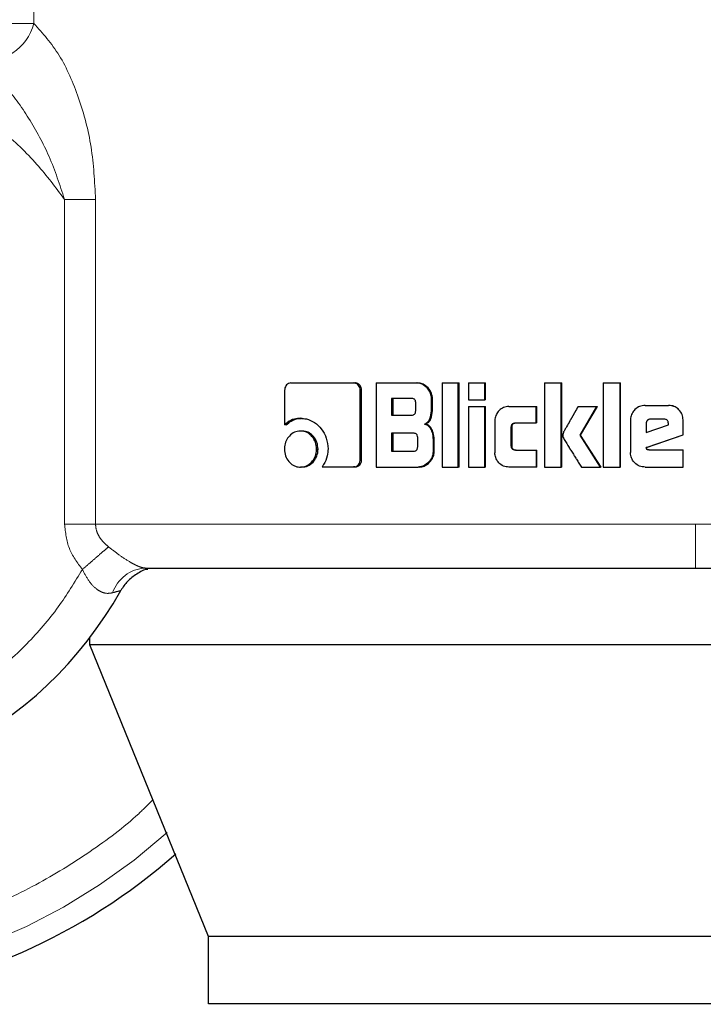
# Model space of a CAD drawing. Header units: millimetres. Extents: x 26 to 239, y 85 to 160.
# Tile 3 of 72: x 40.186 to 40.999, y 84.538 to 85.709. Entities that reach past the tile are written whole.
import ezdxf

# ---------------------------------------------------------------- set-up
doc = ezdxf.new("R2010")
doc.units = ezdxf.units.MM
doc.linetypes.add('PHANTOM', pattern=[12.7, 6.35, -1.27, 1.27, -1.27, 1.27, -1.27])

msp = doc.modelspace()

# ---------------------------------------------------------------- linework, layer by layer
at = {"color": 8, "linetype": 'PHANTOM', "lineweight": 18}
for p, q in [((40.2028, 85.7042), (40.2028, 86.4968)), ((40.2028, 85.7042), (40.1621, 85.7042)), ((40.2393, 85.1088), (40.2393, 85.495)), ((40.2762, 85.495), (40.2393, 85.495)), ((40.2762, 85.1088), (40.2762, 85.495)), ((40.2393, 85.1088), (40.2762, 85.1088)), ((40.99, 85.1088), (40.2762, 85.1088)), ((41.9963, 85.1088), (40.99, 85.1088))]:
    msp.add_line(p, q, dxfattribs=at)
at = {"color": 7, "linetype": 'Continuous', "lineweight": 25}
for p, q in [((40.5086, 85.2767), (40.5832, 85.2767)), ((40.5832, 85.2767), (40.5848, 85.2767)), ((40.6099, 85.2767), (40.6099, 85.1767)), ((40.6099, 85.2767), (40.6582, 85.2767)), ((40.6582, 85.2767), (40.6595, 85.2767)), ((40.6886, 85.2767), (40.7077, 85.2767)), ((40.6886, 85.2767), (40.6886, 85.1767)), ((40.7077, 85.1767), (40.7077, 85.2767)), ((40.7077, 85.2767), (40.7089, 85.2767)), ((40.7089, 85.1767), (40.7089, 85.2767)), ((40.7198, 85.2767), (40.7391, 85.2767)), ((40.7198, 85.2767), (40.7198, 85.2567)), ((40.7391, 85.2567), (40.7391, 85.2767)), ((40.7391, 85.2767), (40.7401, 85.2767)), ((40.7401, 85.2567), (40.7401, 85.2767)), ((40.8103, 85.2767), (40.8301, 85.2767)), ((40.8103, 85.2767), (40.8103, 85.1767)), ((40.8301, 85.1767), (40.8301, 85.2767)), ((40.8301, 85.2767), (40.8307, 85.2767)), ((40.8307, 85.1767), (40.8307, 85.2767)), ((40.8802, 85.2767), (40.8802, 85.1767)), ((40.8802, 85.2767), (40.9001, 85.2767)), ((40.9001, 85.1767), (40.9001, 85.2767)), ((40.9001, 85.2767), (40.9005, 85.2767)), ((40.9005, 85.1767), (40.9005, 85.2767)), ((40.5011, 85.2682), (40.5011, 85.2269)), ((40.5911, 85.1854), (40.5911, 85.2682)), ((40.5926, 85.2682), (40.5911, 85.2682)), ((40.5926, 85.1854), (40.5926, 85.2682)), ((40.6522, 85.2583), (40.6283, 85.2583)), ((40.6283, 85.2583), (40.6283, 85.2385)), ((40.6298, 85.2583), (40.6298, 85.2385)), ((40.657, 85.2435), (40.657, 85.2533)), ((40.6758, 85.2462), (40.6758, 85.2582)), ((40.677, 85.2582), (40.6758, 85.2582)), ((40.677, 85.2462), (40.677, 85.2582)), ((40.7198, 85.2567), (40.7391, 85.2567)), ((40.7198, 85.2487), (40.7391, 85.2487)), ((40.7198, 85.2487), (40.7198, 85.1767)), ((40.7401, 85.2567), (40.7391, 85.2567)), ((40.7391, 85.1767), (40.7391, 85.2487)), ((40.7391, 85.2487), (40.7401, 85.2487)), ((40.7401, 85.1767), (40.7401, 85.2487)), ((40.7678, 85.2488), (40.8002, 85.2488)), ((40.8002, 85.2292), (40.8002, 85.2488)), ((40.8002, 85.2488), (40.801, 85.2488)), ((40.801, 85.2292), (40.801, 85.2488)), ((40.8502, 85.2487), (40.8726, 85.2487)), ((40.8525, 85.2145), (40.8726, 85.2487)), ((40.8531, 85.2145), (40.8731, 85.2487)), ((40.8726, 85.2487), (40.8731, 85.2487)), ((40.9299, 85.25), (40.9577, 85.25)), ((40.9577, 85.25), (40.9579, 85.25)), ((40.6283, 85.2385), (40.6522, 85.2385)), ((40.677, 85.2462), (40.6758, 85.2462)), ((40.5031, 85.2269), (40.5011, 85.2269)), ((40.5199, 85.2347), (40.5218, 85.2347)), ((40.6673, 85.2279), (40.6686, 85.2279)), ((40.7512, 85.2318), (40.7512, 85.1937)), ((40.7707, 85.2017), (40.7707, 85.2242)), ((40.7716, 85.2242), (40.7707, 85.2242)), ((40.7716, 85.2017), (40.7716, 85.2242)), ((40.7757, 85.2292), (40.8002, 85.2292)), ((40.801, 85.2292), (40.8002, 85.2292)), ((40.9126, 85.2327), (40.9126, 85.194)), ((40.9311, 85.2287), (40.9311, 85.2179)), ((40.9311, 85.2287), (40.9313, 85.2287)), ((40.9311, 85.2179), (40.9576, 85.2268)), ((40.9313, 85.2287), (40.9313, 85.2179)), ((40.9525, 85.2337), (40.9362, 85.2337)), ((40.9576, 85.2268), (40.9576, 85.2286)), ((40.9751, 85.2327), (40.9751, 85.2327)), ((40.9751, 85.2152), (40.9751, 85.2327)), ((40.9751, 85.2152), (40.9751, 85.2327)), ((40.5217, 85.2196), (40.5199, 85.2196)), ((40.6546, 85.2169), (40.6283, 85.2169)), ((40.6283, 85.2169), (40.6283, 85.1957)), ((40.6298, 85.2169), (40.6298, 85.1957)), ((40.877, 85.1767), (40.8525, 85.2145)), ((40.8531, 85.2145), (40.8525, 85.2145)), ((40.8775, 85.1767), (40.8531, 85.2145)), ((40.9313, 85.1999), (40.9751, 85.2152)), ((40.9315, 85.1999), (40.9751, 85.2152)), ((40.9751, 85.2152), (40.9751, 85.2152)), ((40.6594, 85.2007), (40.6594, 85.2119)), ((40.6777, 85.2094), (40.6777, 85.1952)), ((40.6789, 85.2094), (40.6777, 85.2094)), ((40.6789, 85.1952), (40.6789, 85.2094)), ((40.7716, 85.2017), (40.7707, 85.2017)), ((40.5391, 85.1981), (40.5408, 85.1981)), ((40.6283, 85.1957), (40.6546, 85.1957)), ((40.6789, 85.1952), (40.6777, 85.1952)), ((40.7757, 85.1968), (40.8002, 85.1968)), ((40.8002, 85.1968), (40.801, 85.1968)), ((40.8002, 85.1968), (40.8002, 85.1767)), ((40.801, 85.1767), (40.801, 85.1968)), ((40.9315, 85.1999), (40.9313, 85.1999)), ((40.9345, 85.1971), (40.9751, 85.1971)), ((40.9751, 85.1767), (40.9751, 85.1971)), ((40.9751, 85.1971), (40.9751, 85.1971)), ((40.9751, 85.1767), (40.9751, 85.1971)), ((40.5926, 85.1854), (40.5911, 85.1854)), ((40.5217, 85.1767), (40.5199, 85.1767)), ((40.5456, 85.177), (40.5832, 85.177)), ((40.5848, 85.177), (40.5832, 85.177)), ((40.6099, 85.1767), (40.6601, 85.1767)), ((40.6614, 85.1767), (40.6601, 85.1767)), ((40.6886, 85.1767), (40.7077, 85.1767)), ((40.7089, 85.1767), (40.7077, 85.1767)), ((40.7198, 85.1767), (40.7391, 85.1767)), ((40.7401, 85.1767), (40.7391, 85.1767)), ((40.8002, 85.1767), (40.7678, 85.1767)), ((40.801, 85.1767), (40.8002, 85.1767)), ((40.8103, 85.1767), (40.8301, 85.1767)), ((40.8307, 85.1767), (40.8301, 85.1767)), ((40.8541, 85.1767), (40.877, 85.1767)), ((40.8775, 85.1767), (40.877, 85.1767)), ((40.8802, 85.1767), (40.9001, 85.1767)), ((40.9005, 85.1767), (40.9001, 85.1767)), ((40.9299, 85.1767), (40.9751, 85.1767)), ((40.9751, 85.1767), (40.9751, 85.1767)), ((40.2694, 84.9654), (40.2694, 84.9738)), ((41.8055, 84.9654), (40.2694, 84.9654)), ((40.4104, 84.6184), (40.2694, 84.9654)), ((41.684, 84.6184), (40.4104, 84.6184)), ((40.4104, 84.5384), (40.4104, 84.6184)), ((41.684, 84.5384), (40.4104, 84.5384))]:
    msp.add_line(p, q, dxfattribs=at)
for radius, start, end in [(0.72, 105.8112, 311.2516), (0.4685, 123.2858, 330.8783)]:
    msp.add_arc((39.8969, 85.258), radius, start, end, dxfattribs=at)
at = {"color": 8, "linetype": 'PHANTOM', "lineweight": 18}
for centre, radius, start, end in [((40.1452, 85.7187), 0.0593, 260.8937, 345.89), ((39.8969, 85.258), 0.6941, 180, 312.0009), ((40.3376, 85.0133), 0.0434, 92.9243, 161.4487)]:
    msp.add_arc(centre, radius, start, end, dxfattribs=at)
for points, knots in [([(40.2028, 85.7042), (40.2133, 85.6924), (40.2346, 85.6687), (40.2573, 85.6159), (40.273, 85.5576), (40.2751, 85.5159), (40.2762, 85.495)], [0, 0, 0, 0, 0.245904, 0.494345, 0.745909, 1, 1, 1, 1]), ([(40.2393, 85.495), (40.2287, 85.5091), (40.2066, 85.5387), (40.1647, 85.5786), (40.114, 85.6153), (40.0541, 85.6457), (39.9861, 85.6669), (39.912, 85.6764), (39.835, 85.6722), (39.759, 85.6535), (39.6881, 85.621), (39.6255, 85.5768), (39.5738, 85.524), (39.5341, 85.466), (39.5061, 85.4062), (39.4888, 85.3473), (39.4807, 85.2913), (39.4799, 85.2379), (39.4858, 85.1848), (39.4993, 85.1298), (39.5221, 85.0729), (39.5557, 85.0161), (39.6008, 84.9622), (39.6573, 84.9146), (39.7238, 84.8766), (39.7976, 84.8511), (39.875, 84.8397), (39.952, 84.8429), (40.0249, 84.8595), (40.0906, 84.8872), (40.1473, 84.9231), (40.1943, 84.9645), (40.2322, 85.0084), (40.2513, 85.0399), (40.2605, 85.055)], [0, 0, 0, 0, 0.0246111, 0.0514242, 0.0804569, 0.1116292, 0.1447396, 0.1794504, 0.2152902, 0.2516814, 0.2879915, 0.323595, 0.3579379, 0.3905811, 0.4212224, 0.4496929, 0.4759398, 0.5000014, 0.5240493, 0.5502813, 0.5787372, 0.609364, 0.6419936, 0.6763264, 0.7119235, 0.7482309, 0.7846235, 0.8204695, 0.8551899, 0.8883123, 0.9194984, 0.9485459, 0.975374, 1, 1, 1, 1]), ([(40.2393, 85.495), (40.2337, 85.5122), (40.2226, 85.546), (40.1978, 85.5915), (40.1694, 85.6314), (40.1468, 85.6507), (40.1359, 85.6601)], [0, 0, 0, 0, 0.265019, 0.5212874, 0.7668806, 1, 1, 1, 1]), ([(40.3443, 84.781), (40.3388, 84.7755), (40.3159, 84.7527), (40.2696, 84.7183), (40.2052, 84.6784), (40.1341, 84.646), (40.0581, 84.6216), (39.9785, 84.6066), (39.8969, 84.6015), (39.8154, 84.6066), (39.7357, 84.6216), (39.6597, 84.6459), (39.5887, 84.6785), (39.524, 84.718), (39.4662, 84.763), (39.4158, 84.812), (39.3685, 84.8687), (39.3266, 84.9329), (39.2919, 85.0036), (39.2643, 85.0823), (39.2456, 85.167), (39.2432, 85.2289), (39.2421, 85.258)], [0, 0, 0, 0, 0.015432, 0.063527, 0.113359, 0.164673, 0.217158, 0.270453, 0.324164, 0.377874, 0.431169, 0.483655, 0.534968, 0.5848, 0.632895, 0.679058, 0.723157, 0.778356, 0.829925, 0.877924, 0.942724, 1, 1, 1, 1]), ([(40.2605, 85.055), (40.2545, 85.063), (40.2426, 85.079), (40.2404, 85.0989), (40.2393, 85.1088)], [0, 0, 0, 0, 0.500881, 1, 1, 1, 1]), ([(40.2762, 85.1088), (40.2764, 85.1063), (40.2769, 85.1012), (40.2802, 85.0941), (40.2852, 85.0875), (40.2895, 85.0838), (40.2917, 85.0819)], [0, 0, 0, 0, 0.228022, 0.46711, 0.723287, 1, 1, 1, 1]), ([(40.99, 85.0567), (40.99, 85.0574), (40.99, 85.0585), (40.99, 85.065), (40.99, 85.0717), (40.99, 85.0801), (40.99, 85.0922), (40.99, 85.1022), (40.99, 85.1088)], [0, 0, 0, 0, 0.239816, 0.368829, 0.500515, 0.632111, 0.760892, 1, 1, 1, 1]), ([(40.2917, 85.0819), (40.2897, 85.0802), (40.2857, 85.0768), (40.278, 85.0701), (40.2695, 85.0627), (40.2635, 85.0576), (40.2605, 85.055)], [0, 0, 0, 0, 0.246707, 0.499991, 0.753262, 1, 1, 1, 1]), ([(40.2917, 85.0819), (40.296, 85.0785), (40.3043, 85.0721), (40.3152, 85.0649), (40.3228, 85.0607), (40.3278, 85.0584), (40.3321, 85.057), (40.3343, 85.0568), (40.3354, 85.0567)], [0, 0, 0, 0, 0.279003, 0.530989, 0.649378, 0.765738, 0.881612, 1, 1, 1, 1]), ([(40.2964, 85.0272), (40.2933, 85.0267), (40.2886, 85.026), (40.2819, 85.0287), (40.2753, 85.033), (40.2674, 85.0416), (40.2629, 85.0504), (40.2605, 85.055)], [0, 0, 0, 0, 0.248995, 0.369416, 0.488633, 0.733645, 1, 1, 1, 1]), ([(40.3062, 85.03), (40.306, 85.03), (40.3058, 85.0299), (40.3032, 85.0291), (40.2991, 85.028), (40.2964, 85.0272)], [0, 0, 0, 0, 0.24393, 0.491182, 1, 1, 1, 1])]:
    msp.add_open_spline(points, degree=3, knots=knots, dxfattribs=at)
at = {"color": 7, "linetype": 'Continuous', "lineweight": 25}
for points, knots in [([(40.5086, 85.2767), (40.5077, 85.2766), (40.5058, 85.2764), (40.5035, 85.2746), (40.5018, 85.2722), (40.5012, 85.27), (40.5012, 85.2686), (40.5011, 85.2682)], [0, 0, 0, 0, 0.237847, 0.478363, 0.691212, 0.91485, 1, 1, 1, 1]), ([(40.5911, 85.2682), (40.591, 85.2693), (40.5908, 85.2714), (40.5892, 85.2739), (40.5872, 85.2757), (40.5851, 85.2766), (40.5837, 85.2767), (40.5832, 85.2767)], [0, 0, 0, 0, 0.232012, 0.466647, 0.674323, 0.866852, 1, 1, 1, 1]), ([(40.5926, 85.2682), (40.5925, 85.2693), (40.5923, 85.2715), (40.5906, 85.2742), (40.5883, 85.2761), (40.5863, 85.2766), (40.5851, 85.2767), (40.5848, 85.2767)], [0, 0, 0, 0, 0.2452195, 0.4932019, 0.7058983, 0.9340995, 1, 1, 1, 1]), ([(40.6758, 85.2582), (40.6756, 85.2603), (40.6752, 85.2643), (40.6716, 85.27), (40.6669, 85.2744), (40.6618, 85.2765), (40.6591, 85.2767), (40.6582, 85.2767)], [0, 0, 0, 0, 0.211225, 0.417837, 0.697638, 0.899614, 1, 1, 1, 1]), ([(40.677, 85.2582), (40.6768, 85.2603), (40.6764, 85.2643), (40.6728, 85.27), (40.6681, 85.2745), (40.6631, 85.2765), (40.6604, 85.2767), (40.6595, 85.2767)], [0, 0, 0, 0, 0.212424, 0.42008, 0.699941, 0.900856, 1, 1, 1, 1]), ([(40.657, 85.2533), (40.6569, 85.2541), (40.6569, 85.2554), (40.656, 85.2569), (40.6549, 85.2578), (40.6536, 85.2582), (40.6526, 85.2583), (40.6522, 85.2583)], [0, 0, 0, 0, 0.3146583, 0.4682566, 0.6230086, 0.8396739, 1, 1, 1, 1]), ([(40.7678, 85.2488), (40.7657, 85.2485), (40.7614, 85.2481), (40.7562, 85.2443), (40.7526, 85.2394), (40.7513, 85.235), (40.7512, 85.2324), (40.7512, 85.2318)], [0, 0, 0, 0, 0.24611, 0.494094, 0.706504, 0.932703, 1, 1, 1, 1]), ([(40.8502, 85.2487), (40.8489, 85.2464), (40.8475, 85.2439), (40.8459, 85.2411), (40.8455, 85.2405), (40.8451, 85.2398), (40.8448, 85.2392), (40.8445, 85.2387), (40.8442, 85.2382), (40.8439, 85.2376), (40.8435, 85.2371), (40.8432, 85.2365), (40.8429, 85.236), (40.8427, 85.2356), (40.8424, 85.2352), (40.8422, 85.2347), (40.8419, 85.2341), (40.8413, 85.2331), (40.8394, 85.2299), (40.8371, 85.2259), (40.8348, 85.2218), (40.8336, 85.2197), (40.8325, 85.2176), (40.8322, 85.2159), (40.8319, 85.2145)], [0, 0, 0, 0, 0.207055, 0.219978, 0.245833, 0.258809, 0.284666, 0.297587, 0.310562, 0.3235, 0.349357, 0.36228, 0.375217, 0.388193, 0.40113, 0.414053, 0.426993, 0.452868, 0.504638, 0.711653, 0.815167, 0.866916, 0.892808, 1, 1, 1, 1]), ([(40.9299, 85.25), (40.9277, 85.2498), (40.9232, 85.2494), (40.9178, 85.2456), (40.9141, 85.2407), (40.9127, 85.2361), (40.9126, 85.2334), (40.9126, 85.2327)], [0, 0, 0, 0, 0.242828, 0.487151, 0.701527, 0.919956, 1, 1, 1, 1]), ([(40.9751, 85.2327), (40.9748, 85.2349), (40.9744, 85.2394), (40.9706, 85.2447), (40.9657, 85.2485), (40.9611, 85.2499), (40.9584, 85.25), (40.9577, 85.25)], [0, 0, 0, 0, 0.242778, 0.486971, 0.700819, 0.920405, 1, 1, 1, 1]), ([(40.9751, 85.2327), (40.9749, 85.2349), (40.9745, 85.2394), (40.9706, 85.2448), (40.9657, 85.2486), (40.9612, 85.2499), (40.9585, 85.25), (40.9579, 85.25)], [0, 0, 0, 0, 0.244543, 0.49052, 0.705468, 0.924139, 1, 1, 1, 1]), ([(40.6522, 85.2385), (40.6529, 85.2386), (40.6541, 85.2386), (40.6555, 85.2394), (40.6564, 85.2404), (40.6569, 85.2419), (40.657, 85.243), (40.657, 85.2435)], [0, 0, 0, 0, 0.272698, 0.436197, 0.601255, 0.792665, 1, 1, 1, 1]), ([(40.6673, 85.2279), (40.6685, 85.2284), (40.6707, 85.2294), (40.6734, 85.2325), (40.6754, 85.2381), (40.6756, 85.2429), (40.6758, 85.2462)], [0, 0, 0, 0, 0.1865778, 0.3433779, 0.5488781, 1, 1, 1, 1]), ([(40.6686, 85.2279), (40.6698, 85.2284), (40.672, 85.2294), (40.6746, 85.2324), (40.6766, 85.2381), (40.6769, 85.2429), (40.677, 85.2462)], [0, 0, 0, 0, 0.184845, 0.341596, 0.546653, 1, 1, 1, 1]), ([(40.5199, 85.2347), (40.5176, 85.2345), (40.5121, 85.2341), (40.5057, 85.2311), (40.5022, 85.2279), (40.5011, 85.2269)], [0, 0, 0, 0, 0.3503542, 0.7926013, 1, 1, 1, 1]), ([(40.5031, 85.2269), (40.505, 85.2286), (40.5093, 85.2322), (40.516, 85.2345), (40.5204, 85.2346), (40.5218, 85.2347)], [0, 0, 0, 0, 0.348275, 0.793363, 1, 1, 1, 1]), ([(40.5199, 85.2347), (40.5223, 85.2346), (40.5282, 85.2342), (40.537, 85.2301), (40.5453, 85.2222), (40.5516, 85.2113), (40.5523, 85.2026), (40.5527, 85.1983)], [0, 0, 0, 0, 0.141649, 0.344207, 0.545929, 0.775191, 1, 1, 1, 1]), ([(40.6673, 85.2279), (40.6686, 85.2275), (40.6712, 85.2266), (40.6745, 85.2231), (40.6771, 85.2173), (40.6775, 85.2124), (40.6777, 85.2094)], [0, 0, 0, 0, 0.175792, 0.369305, 0.612776, 1, 1, 1, 1]), ([(40.6789, 85.2094), (40.6788, 85.2121), (40.6784, 85.2167), (40.6761, 85.2224), (40.6732, 85.226), (40.6705, 85.2274), (40.6689, 85.2278), (40.6686, 85.2279)], [0, 0, 0, 0, 0.347397, 0.60613, 0.779134, 0.952781, 1, 1, 1, 1]), ([(40.7707, 85.2242), (40.7708, 85.2249), (40.7708, 85.2261), (40.7715, 85.2275), (40.7725, 85.2285), (40.774, 85.2292), (40.7751, 85.2292), (40.7757, 85.2292)], [0, 0, 0, 0, 0.24926, 0.411974, 0.57639, 0.763937, 1, 1, 1, 1]), ([(40.7716, 85.2242), (40.7717, 85.225), (40.7717, 85.2261), (40.7724, 85.2276), (40.7735, 85.2286), (40.7749, 85.2292), (40.776, 85.2292), (40.7766, 85.2292)], [0, 0, 0, 0, 0.266499, 0.427945, 0.590924, 0.784511, 1, 1, 1, 1]), ([(40.9362, 85.2337), (40.9355, 85.2336), (40.9341, 85.2335), (40.9325, 85.2323), (40.9313, 85.2308), (40.9311, 85.2295), (40.9311, 85.2288), (40.9311, 85.2287)], [0, 0, 0, 0, 0.271979, 0.519391, 0.755442, 0.965093, 1, 1, 1, 1]), ([(40.9365, 85.2337), (40.9358, 85.2337), (40.9344, 85.2335), (40.9328, 85.2324), (40.9316, 85.2309), (40.9313, 85.2296), (40.9313, 85.2289), (40.9313, 85.2287)], [0, 0, 0, 0, 0.257457, 0.505111, 0.738658, 0.95056, 1, 1, 1, 1]), ([(40.9576, 85.2286), (40.9575, 85.2294), (40.9575, 85.2306), (40.9567, 85.2321), (40.9557, 85.233), (40.9543, 85.2336), (40.9532, 85.2337), (40.9525, 85.2337)], [0, 0, 0, 0, 0.273451, 0.436369, 0.600536, 0.749592, 1, 1, 1, 1]), ([(40.5199, 85.2196), (40.5174, 85.2194), (40.5125, 85.2188), (40.5067, 85.2142), (40.5026, 85.2081), (40.5011, 85.2024), (40.501, 85.199), (40.5009, 85.1981)], [0, 0, 0, 0, 0.242994, 0.488139, 0.698186, 0.921166, 1, 1, 1, 1]), ([(40.5391, 85.1981), (40.5388, 85.2009), (40.5383, 85.2064), (40.5341, 85.2131), (40.5287, 85.2178), (40.5236, 85.2195), (40.5206, 85.2196), (40.5199, 85.2196)], [0, 0, 0, 0, 0.242991, 0.488052, 0.699997, 0.923094, 1, 1, 1, 1]), ([(40.5408, 85.1981), (40.5406, 85.2009), (40.5401, 85.2063), (40.536, 85.213), (40.5306, 85.2177), (40.5255, 85.2195), (40.5225, 85.2196), (40.5217, 85.2196)], [0, 0, 0, 0, 0.240952, 0.483972, 0.69574, 0.919705, 1, 1, 1, 1]), ([(40.6594, 85.2119), (40.6593, 85.2128), (40.6592, 85.2141), (40.6584, 85.2156), (40.6573, 85.2164), (40.656, 85.2168), (40.655, 85.2169), (40.6546, 85.2169)], [0, 0, 0, 0, 0.3208194, 0.4740064, 0.6282025, 0.8437691, 1, 1, 1, 1]), ([(40.8319, 85.2145), (40.832, 85.2136), (40.8323, 85.2118), (40.8352, 85.2069), (40.8377, 85.2028), (40.8399, 85.1993), (40.8402, 85.1988), (40.8405, 85.1983), (40.841, 85.1976), (40.8423, 85.1955), (40.8438, 85.1931), (40.8453, 85.1908), (40.8463, 85.1892), (40.8473, 85.1876), (40.849, 85.1849), (40.8512, 85.1814), (40.8531, 85.1783), (40.8541, 85.1767)], [0, 0, 0, 0, 0.061754, 0.125069, 0.37784, 0.393652, 0.409436, 0.417319, 0.433118, 0.464697, 0.590989, 0.622564, 0.65414, 0.717271, 0.748843, 0.875124, 1, 1, 1, 1]), ([(40.6546, 85.1957), (40.6553, 85.1957), (40.6564, 85.1958), (40.6578, 85.1965), (40.6587, 85.1976), (40.6593, 85.1991), (40.6593, 85.2002), (40.6594, 85.2007)], [0, 0, 0, 0, 0.266578, 0.428913, 0.593105, 0.790591, 1, 1, 1, 1]), ([(40.7757, 85.1968), (40.7748, 85.1968), (40.7736, 85.1969), (40.7721, 85.1978), (40.7712, 85.1989), (40.7708, 85.2003), (40.7708, 85.2013), (40.7707, 85.2017)], [0, 0, 0, 0, 0.324372, 0.475618, 0.626626, 0.831073, 1, 1, 1, 1]), ([(40.7766, 85.1968), (40.7757, 85.1968), (40.7744, 85.1969), (40.7729, 85.1979), (40.7721, 85.199), (40.7717, 85.2003), (40.7716, 85.2013), (40.7716, 85.2017)], [0, 0, 0, 0, 0.334716, 0.484941, 0.634501, 0.846406, 1, 1, 1, 1]), ([(40.5009, 85.1981), (40.5012, 85.1954), (40.5016, 85.1899), (40.5057, 85.1832), (40.5111, 85.1786), (40.516, 85.1769), (40.519, 85.1767), (40.5199, 85.1767)], [0, 0, 0, 0, 0.243121, 0.488341, 0.697766, 0.916618, 1, 1, 1, 1]), ([(40.5199, 85.1767), (40.5223, 85.177), (40.5272, 85.1775), (40.5332, 85.1822), (40.5374, 85.1882), (40.5389, 85.1939), (40.539, 85.1972), (40.5391, 85.1981)], [0, 0, 0, 0, 0.242942, 0.487977, 0.701046, 0.919114, 1, 1, 1, 1]), ([(40.5217, 85.1767), (40.5241, 85.177), (40.529, 85.1775), (40.5349, 85.1821), (40.5391, 85.1881), (40.5407, 85.1938), (40.5408, 85.1972), (40.5408, 85.1981)], [0, 0, 0, 0, 0.24096, 0.484046, 0.695989, 0.91532, 1, 1, 1, 1]), ([(40.5527, 85.1983), (40.5525, 85.1956), (40.552, 85.189), (40.5489, 85.1818), (40.5462, 85.1778), (40.5456, 85.177)], [0, 0, 0, 0, 0.35138, 0.854003, 1, 1, 1, 1]), ([(40.6777, 85.1952), (40.6775, 85.1931), (40.6771, 85.1891), (40.6735, 85.1834), (40.6687, 85.1789), (40.6637, 85.1769), (40.661, 85.1768), (40.6601, 85.1767)], [0, 0, 0, 0, 0.212287, 0.418144, 0.699471, 0.905977, 1, 1, 1, 1]), ([(40.6614, 85.1767), (40.6634, 85.1769), (40.6672, 85.1774), (40.6727, 85.1812), (40.6769, 85.1862), (40.6788, 85.1914), (40.6789, 85.1943), (40.6789, 85.1952)], [0, 0, 0, 0, 0.2136848, 0.4277431, 0.7030185, 0.9072261, 1, 1, 1, 1]), ([(40.7678, 85.1767), (40.7656, 85.1769), (40.7611, 85.1774), (40.7559, 85.1814), (40.7524, 85.1865), (40.7513, 85.1908), (40.7512, 85.1932), (40.7512, 85.1937)], [0, 0, 0, 0, 0.254572, 0.510743, 0.728453, 0.94528, 1, 1, 1, 1]), ([(40.9299, 85.1767), (40.9276, 85.1769), (40.9231, 85.1774), (40.9177, 85.1812), (40.914, 85.1862), (40.9127, 85.1907), (40.9126, 85.1933), (40.9126, 85.194)], [0, 0, 0, 0, 0.246516, 0.49484, 0.706865, 0.924825, 1, 1, 1, 1]), ([(40.9345, 85.1971), (40.9339, 85.1971), (40.9331, 85.1971), (40.9323, 85.1975), (40.9319, 85.1978), (40.9315, 85.1986), (40.9314, 85.1993), (40.9313, 85.1999)], [0, 0, 0, 0, 0.335073, 0.463333, 0.562721, 0.662431, 1, 1, 1, 1]), ([(40.9347, 85.1971), (40.9342, 85.1971), (40.9335, 85.1971), (40.9327, 85.1974), (40.9322, 85.1977), (40.9317, 85.1985), (40.9316, 85.1993), (40.9315, 85.1999)], [0, 0, 0, 0, 0.28994, 0.427024, 0.537153, 0.648398, 1, 1, 1, 1]), ([(40.5832, 85.177), (40.5842, 85.1771), (40.5861, 85.1773), (40.5885, 85.1791), (40.5903, 85.1814), (40.591, 85.1837), (40.591, 85.1851), (40.5911, 85.1854)], [0, 0, 0, 0, 0.2373377, 0.4774678, 0.6928775, 0.9182682, 1, 1, 1, 1]), ([(40.5848, 85.177), (40.5859, 85.1771), (40.588, 85.1773), (40.5905, 85.1794), (40.5922, 85.1819), (40.5926, 85.1841), (40.5926, 85.1852), (40.5926, 85.1854)], [0, 0, 0, 0, 0.267589, 0.513604, 0.736652, 0.951876, 1, 1, 1, 1]), ([(40.3382, 85.055), (40.3382, 85.055), (40.3335, 85.055), (40.325, 85.0495), (40.3137, 85.0416), (40.3087, 85.0338), (40.3062, 85.03)], [0, 0, 0, 0, 0.000029, 0.337279, 0.674576, 1, 1, 1, 1]), ([(40.3354, 85.0567), (40.3652, 85.0567), (40.4254, 85.0567), (40.5277, 85.0567), (40.6374, 85.0567), (40.7528, 85.0567), (40.871, 85.0567), (40.9505, 85.0567), (40.99, 85.0567)], [0, 0, 0, 0, 0.165107, 0.332427, 0.500901, 0.669155, 0.835867, 1, 1, 1, 1]), ([(40.99, 85.0567), (41.0182, 85.0567), (41.0766, 85.0567), (41.1661, 85.0567), (41.2611, 85.0567), (41.3608, 85.0567), (41.4637, 85.0567), (41.5573, 85.0567), (41.64, 85.0567), (41.7113, 85.0567), (41.7769, 85.0567), (41.8344, 85.0567), (41.882, 85.0567), (41.9172, 85.0567), (41.94, 85.0567), (41.9428, 85.0567), (41.9443, 85.0567)], [0, 0, 0, 0, 0.056512, 0.116766, 0.180698, 0.251723, 0.32802, 0.409681, 0.474925, 0.543225, 0.614382, 0.68811, 0.76403, 0.841682, 0.920534, 1, 1, 1, 1])]:
    msp.add_open_spline(points, degree=3, knots=knots, dxfattribs=at)

doc.saveas('drawing.dxf')
